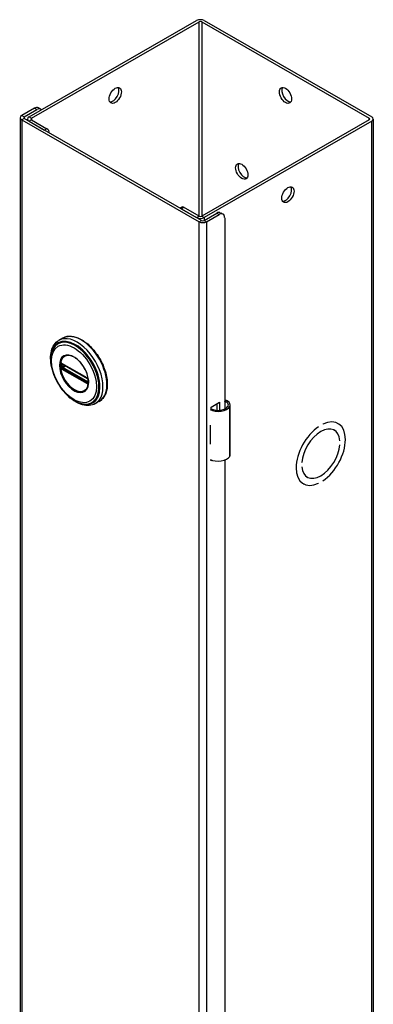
# Model space of a CAD drawing. Header units: inches. Extents: x 0 to 125, y -11 to 69.
# Tile 7 of 7: x 119.36 to 125.07, y 52.61 to 68.54. Entities that reach past the tile are written whole.
import ezdxf

# ---------------------------------------------------------------- set-up
doc = ezdxf.new("R2010")
doc.units = ezdxf.units.IN
doc.header["$MEASUREMENT"] = 0
doc.layers.add('Visible Edges(ANSI)', color=7, linetype='Continuous', lineweight=25)
doc.layers.add('Visible Tangent Edges(ANSI)', color=7, linetype='Continuous', lineweight=25)

msp = doc.modelspace()

# ---------------------------------------------------------------- linework, layer by layer
at = {"layer": 'Visible Edges(ANSI)'}
for p, q in [((119.505, 66.963), (122.212, 68.522)), ((122.334, 68.522), (125.041, 66.963)), ((119.544, 66.941), (122.251, 68.499)), ((122.295, 68.499), (125.002, 66.941)), ((119.593, 67.103), (119.389, 66.985)), ((119.428, 66.963), (119.632, 67.081)), ((119.694, 67.087), (119.656, 67.109)), ((119.364, 66.95), (119.364, 37.519)), ((119.389, 66.915), (122.251, 65.267)), ((122.29, 65.289), (119.428, 66.938)), ((119.48, 66.907), (119.48, 66.928)), ((119.544, 66.915), (119.795, 66.771)), ((125.002, 66.915), (122.295, 65.357)), ((125.066, 66.928), (125.066, 37.496)), ((119.505, 66.893), (119.756, 66.749)), ((125.041, 66.893), (122.334, 65.334)), ((121.971, 65.504), (121.944, 65.488)), ((121.962, 65.478), (122.212, 65.334)), ((122.251, 65.357), (122.001, 65.501)), ((122.334, 65.289), (122.538, 65.407)), ((122.373, 65.267), (122.577, 65.385)), ((122.601, 65.413), (122.639, 65.391)), ((122.666, 65.333), (122.666, 62.237)), ((120.052, 63.385), (119.988, 63.348)), ((120.037, 62.971), (120.032, 62.974)), ((120.037, 62.971), (120.445, 62.736)), ((120.452, 62.728), (120.044, 62.963)), ((120.45, 62.733), (120.445, 62.736)), ((120.461, 62.721), (120.462, 62.718)), ((120.461, 62.675), (120.461, 62.713)), ((120.462, 62.718), (120.463, 62.716)), ((120.464, 62.702), (120.464, 62.665)), ((120.464, 62.665), (120.464, 62.659)), ((120.641, 62.362), (120.577, 62.325)), ((122.446, 62.269), (122.581, 62.346)), ((122.542, 62.216), (122.542, 62.324)), ((122.581, 62.346), (122.581, 62.216)), ((122.755, 61.5), (122.755, 62.305)), ((122.446, 62.237), (122.446, 62.269)), ((122.431, 61.977), (122.431, 61.945)), ((124.253, 61.992), (124.253, 61.992)), ((124.493, 62.004), (124.498, 62.001)), ((124.182, 61.951), (124.182, 61.951)), ((124.182, 61.951), (124.182, 61.951)), ((124.431, 61.895), (124.436, 61.893)), ((122.431, 61.702), (122.431, 61.671)), ((124.526, 61.724), (124.526, 61.724)), ((124.526, 61.724), (124.526, 61.724)), ((124.526, 61.658), (124.526, 61.658)), ((122.446, 61.401), (122.446, 61.415)), ((122.461, 61.409), (122.446, 61.401)), ((122.666, 61.411), (122.666, 39.754)), ((123.91, 61.369), (123.91, 61.369)), ((123.91, 61.369), (123.91, 61.369)), ((123.91, 61.304), (123.91, 61.304)), ((123.932, 61.029), (123.937, 61.026)), ((123.995, 61.137), (123.999, 61.135)), ((124.182, 61.035), (124.182, 61.035)), ((124.182, 61.035), (124.182, 61.035)), ((124.253, 61.076), (124.253, 61.076))]:
    msp.add_line(p, q, dxfattribs=at)
at = {"layer": 'Visible Edges(ANSI)', "flags": 128}
for points in [[(120.052, 63.385), (120.068, 63.393), (120.084, 63.4), (120.101, 63.406), (120.119, 63.41), (120.137, 63.413), (120.156, 63.414), (120.175, 63.414), (120.195, 63.413), (120.214, 63.41), (120.234, 63.406), (120.255, 63.401), (120.275, 63.395), (120.295, 63.387), (120.316, 63.378), (120.336, 63.368), (120.357, 63.357), (120.378, 63.344), (120.398, 63.331), (120.418, 63.316), (120.438, 63.3), (120.458, 63.284), (120.478, 63.266), (120.497, 63.248), (120.516, 63.228), (120.534, 63.208), (120.552, 63.187), (120.57, 63.165), (120.587, 63.143), (120.604, 63.12), (120.62, 63.096), (120.635, 63.072), (120.649, 63.048), (120.663, 63.023), (120.677, 62.998), (120.689, 62.972), (120.701, 62.946), (120.711, 62.92), (120.721, 62.894), (120.73, 62.868), (120.739, 62.842), (120.746, 62.816), (120.752, 62.79), (120.757, 62.764), (120.762, 62.738), (120.765, 62.713), (120.768, 62.688), (120.769, 62.664), (120.77, 62.64), (120.769, 62.616), (120.768, 62.594), (120.765, 62.571), (120.761, 62.55), (120.757, 62.529), (120.751, 62.509), (120.745, 62.49), (120.737, 62.471), (120.728, 62.454), (120.719, 62.437), (120.708, 62.422), (120.696, 62.407), (120.684, 62.394), (120.67, 62.382), (120.656, 62.371), (120.641, 62.362)], [(119.87, 62.918), (119.863, 62.953), (119.858, 62.987), (119.855, 63.021), (119.853, 63.054), (119.854, 63.086), (119.856, 63.117), (119.861, 63.147), (119.867, 63.176), (119.875, 63.204), (119.885, 63.23), (119.898, 63.255), (119.912, 63.277), (119.928, 63.298), (119.946, 63.317), (119.966, 63.334), (119.988, 63.348)], [(119.897, 63.209), (119.89, 63.195), (119.884, 63.182), (119.879, 63.167), (119.874, 63.153), (119.867, 63.122), (119.862, 63.091), (119.859, 63.057), (119.858, 63.023), (119.86, 62.988), (119.864, 62.952), (119.87, 62.915), (119.879, 62.878), (119.889, 62.84), (119.901, 62.803), (119.916, 62.765), (119.932, 62.728), (119.95, 62.692), (119.969, 62.656), (119.99, 62.621), (120.013, 62.587), (120.037, 62.555), (120.062, 62.524), (120.088, 62.494), (120.115, 62.466), (120.143, 62.441), (120.172, 62.417), (120.201, 62.395), (120.231, 62.376), (120.261, 62.359), (120.291, 62.345), (120.321, 62.334), (120.351, 62.325), (120.366, 62.322), (120.381, 62.319), (120.396, 62.317), (120.411, 62.316)], [(120.434, 62.561), (120.443, 62.575), (120.45, 62.59), (120.456, 62.607), (120.461, 62.625), (120.464, 62.645), (120.465, 62.666), (120.465, 62.688), (120.464, 62.71), (120.46, 62.734), (120.456, 62.758), (120.45, 62.782), (120.442, 62.806), (120.433, 62.831), (120.422, 62.855), (120.411, 62.879), (120.398, 62.903), (120.384, 62.926), (120.369, 62.948), (120.353, 62.969), (120.336, 62.99), (120.319, 63.008), (120.301, 63.026), (120.283, 63.042), (120.264, 63.057), (120.245, 63.069), (120.226, 63.08), (120.208, 63.089), (120.189, 63.097), (120.171, 63.102), (120.154, 63.105), (120.137, 63.107), (120.121, 63.106)], [(120.032, 62.974), (120.03, 62.975), (120.029, 62.975)], [(120.044, 62.963), (120.043, 62.964), (120.043, 62.964)], [(120.45, 62.733), (120.454, 62.731), (120.457, 62.727)], [(120.461, 62.713), (120.461, 62.717), (120.459, 62.722), (120.455, 62.726), (120.452, 62.728)], [(120.457, 62.727), (120.459, 62.724), (120.461, 62.721)], [(120.461, 62.674), (120.461, 62.674), (120.461, 62.675)], [(120.464, 62.659), (120.464, 62.657), (120.464, 62.656)], [(120.577, 62.325), (120.554, 62.313), (120.53, 62.304), (120.504, 62.298), (120.478, 62.295), (120.451, 62.294), (120.423, 62.296), (120.396, 62.3), (120.368, 62.307), (120.339, 62.316), (120.311, 62.327), (120.283, 62.341), (120.255, 62.356), (120.227, 62.374), (120.199, 62.394), (120.172, 62.415), (120.146, 62.439)], [(122.713, 62.366), (122.711, 62.367), (122.709, 62.368), (122.707, 62.369), (122.705, 62.37), (122.703, 62.371), (122.701, 62.372), (122.699, 62.372), (122.697, 62.373), (122.695, 62.373), (122.693, 62.373), (122.691, 62.374), (122.689, 62.374), (122.687, 62.374), (122.685, 62.374), (122.683, 62.373), (122.68, 62.373), (122.678, 62.373), (122.676, 62.372), (122.675, 62.371), (122.673, 62.371), (122.671, 62.37), (122.669, 62.369), (122.667, 62.368), (122.666, 62.367)], [(122.666, 62.356), (122.667, 62.356), (122.669, 62.356), (122.67, 62.357), (122.672, 62.357), (122.673, 62.357), (122.675, 62.357), (122.676, 62.357), (122.678, 62.357), (122.679, 62.357), (122.681, 62.357), (122.682, 62.357), (122.684, 62.356), (122.685, 62.356), (122.687, 62.355), (122.688, 62.355), (122.69, 62.354), (122.691, 62.354), (122.693, 62.353), (122.694, 62.352), (122.696, 62.352), (122.697, 62.351), (122.699, 62.35), (122.7, 62.349), (122.701, 62.348)]]:
    msp.add_lwpolyline(points, dxfattribs=at)
at = {"layer": 'Visible Edges(ANSI)'}
for centre, major_axis, ratio, start_param, end_param in [((122.273, 68.487), (-0.086, 0), 0.575862, 3.926991, 5.497787), ((122.273, 68.487), (-0.031, 0), 0.575862, 3.926991, 5.497787), ((120.859, 67.334), (-0.07, -0.122), 0.578093, 0.279911, 2.861682), ((123.687, 67.334), (-0.07, 0.122), 0.578093, 0.279911, 2.861682), ((119.593, 67.001), (0.062, 0.108), 0.578093, 0, 0.783464), ((119.632, 66.979), (0.062, 0.108), 0.578093, 6.092291, 7.06665), ((119.45, 66.95), (-0.086, 0), 0.575862, 5.497787, 7.068583), ((119.45, 66.95), (-0.031, 0), 0.575862, 5.497787, 7.068583), ((119.566, 66.928), (-0.086, 0), 0.575862, 5.497787, 7.068583), ((119.566, 66.928), (-0.031, 0), 0.575862, 5.497787, 7.068583), ((124.98, 66.928), (0.031, 0), 0.575862, 5.497787, 7.068583), ((124.98, 66.928), (0.086, 0), 0.575862, 5.497787, 7.068583), ((119.795, 66.722), (-0.0299, 0.052), 0.578093, 4.015906, 5.499721), ((122.98, 66.106), (-0.07, 0.122), 0.578093, 0.279911, 2.861682), ((123.648, 65.727), (-0.07, -0.122), 0.578093, 0.279911, 2.861682), ((122.001, 65.452), (-0.0299, 0.052), 0.578093, 5.499721, 6.283185), ((122.273, 65.369), (0.086, 0), 0.575862, 3.926991, 5.497787), ((122.273, 65.369), (-0.031, 0), 0.575862, 0.785398, 2.356194), ((122.538, 65.305), (0.062, 0.108), 0.578093, 0, 0.783464), ((122.577, 65.283), (0.062, 0.108), 0.578093, 5.495853, 7.06665), ((122.312, 65.302), (0.086, 0), 0.575862, 3.926991, 5.497787), ((122.312, 65.302), (0.031, 0), 0.575862, 3.926991, 5.497787), ((122.598, 62.305), (0.128, 0), 0.575862, 5.96475, 6.909947), ((122.598, 62.305), (0.157, 0), 0.575862, 5.96475, 7.032103), ((122.56, 62.312), (0.197, 0), 0.575862, 3.983372, 5.96475), ((122.56, 62.312), (0.167, 0), 0.575862, 3.964134, 5.96475), ((122.56, 62.062), (0.197, 0), 0.575862, 3.983372, 3.995195), ((124.218, 61.514), (0.281, 0.487), 0.578093, 4.014079, 6.977628), ((124.218, 61.514), (0.281, 0.487), 0.578093, 4.014063, 6.977643), ((122.491, 61.985), (-0.0917, 0), 0.575862, 0.828235, 0.853602), ((124.218, 61.514), (-0.281, -0.487), 0.578093, 4.014063, 6.977643), ((124.218, 61.514), (-0.281, -0.487), 0.578093, 4.014079, 6.977628), ((124.218, 61.514), (0.218, 0.379), 0.578093, 5.587431, 8.545869), ((124.218, 61.514), (0.218, 0.379), 0.578093, 5.58741, 8.54589), ((122.491, 61.742), (0.0917, 0), 0.575862, 3.969828, 3.995195), ((122.56, 61.757), (-0.197, 0), 0.575862, 0.841779, 0.853602), ((124.218, 61.514), (-0.218, -0.379), 0.578093, 5.58741, 8.54589), ((124.218, 61.514), (-0.218, -0.379), 0.578093, 5.587431, 8.545869), ((122.598, 61.5), (0.157, 0), 0.575862, 5.96475, 6.283185), ((122.56, 61.507), (0.197, 0), 0.575862, 3.983372, 5.96475)]:
    msp.add_ellipse(centre, major_axis=major_axis, ratio=ratio, start_param=start_param, end_param=end_param, dxfattribs=at)
for centre, major_axis in [((120.898, 67.311), (-0.07, -0.122)), ((123.648, 67.311), (-0.07, 0.122)), ((122.941, 66.083), (-0.07, 0.122)), ((123.687, 65.705), (-0.07, -0.122))]:
    msp.add_ellipse(centre, major_axis=major_axis, ratio=0.578093, dxfattribs=at)
at = {"layer": 'Visible Tangent Edges(ANSI)'}
for p, q in [((122.251, 65.357), (122.251, 68.499)), ((122.295, 68.499), (122.295, 65.357)), ((119.593, 67.103), (119.632, 67.081)), ((119.389, 66.985), (119.428, 66.963)), ((119.428, 66.938), (119.389, 66.915)), ((119.389, 66.915), (119.389, 37.484)), ((119.428, 66.963), (119.428, 66.938)), ((119.505, 66.963), (119.544, 66.941)), ((119.544, 66.915), (119.505, 66.893)), ((119.544, 66.941), (119.544, 66.915)), ((125.002, 66.915), (125.002, 66.941)), ((119.795, 66.771), (119.756, 66.749)), ((125.041, 37.461), (125.041, 66.893)), ((121.962, 65.478), (122.001, 65.501)), ((122.212, 65.334), (122.251, 65.357)), ((122.295, 65.357), (122.334, 65.334)), ((122.334, 65.334), (122.334, 65.289)), ((122.538, 65.407), (122.577, 65.385)), ((122.251, 65.267), (122.29, 65.289)), ((122.251, 35.835), (122.251, 65.267)), ((122.334, 65.289), (122.373, 65.267)), ((122.373, 65.267), (122.373, 35.835)), ((120.029, 62.922), (120.029, 62.959)), ((120.443, 62.741), (120.035, 62.976)), ((120.042, 62.967), (120.45, 62.732)), ((120.042, 62.96), (120.047, 62.962)), ((120.042, 62.922), (120.042, 62.96)), ((120.079, 62.943), (120.042, 62.922)), ((120.049, 62.91), (120.093, 62.935)), ((120.035, 62.883), (120.443, 62.648)), ((120.447, 62.657), (120.039, 62.892)), ((120.45, 62.665), (120.042, 62.9)), ((120.457, 62.675), (120.049, 62.91)), ((120.461, 62.678), (120.457, 62.675)), ((120.463, 62.709), (120.463, 62.672)), ((122.701, 62.348), (122.713, 62.366)), ((122.747, 61.472), (122.747, 62.276)), ((122.431, 61.945), (122.431, 61.702))]:
    msp.add_line(p, q, dxfattribs=at)
at = {"layer": 'Visible Tangent Edges(ANSI)', "flags": 128}
for points in [[(119.996, 62.944), (120.001, 62.886), (120.015, 62.825), (120.039, 62.763), (120.07, 62.703), (120.107, 62.648), (120.15, 62.599), (120.197, 62.559), (120.244, 62.528), (120.291, 62.51), (120.336, 62.503), (120.377, 62.509), (120.411, 62.527), (120.439, 62.557), (120.458, 62.596), (120.467, 62.645), (120.467, 62.7), (120.457, 62.76), (120.439, 62.821), (120.411, 62.883), (120.376, 62.941), (120.336, 62.993), (120.291, 63.038), (120.244, 63.073), (120.196, 63.098), (120.15, 63.111), (120.107, 63.111), (120.069, 63.099), (120.038, 63.075), (120.015, 63.04), (120.001, 62.995), (119.996, 62.944)], [(120.007, 62.942), (120.008, 62.954), (120.008, 62.965), (120.009, 62.976), (120.011, 62.986), (120.013, 62.996), (120.015, 63.006), (120.018, 63.015), (120.021, 63.025), (120.025, 63.033), (120.029, 63.041), (120.033, 63.049), (120.038, 63.057), (120.043, 63.064), (120.048, 63.07), (120.054, 63.076), (120.06, 63.081), (120.067, 63.086), (120.074, 63.091), (120.081, 63.095), (120.088, 63.098), (120.096, 63.101), (120.104, 63.103), (120.112, 63.105), (120.121, 63.106)], [(120.434, 62.562), (120.42, 62.546), (120.404, 62.533), (120.386, 62.523), (120.367, 62.517), (120.346, 62.514), (120.323, 62.515), (120.299, 62.519), (120.275, 62.527), (120.25, 62.538), (120.225, 62.552), (120.201, 62.569), (120.176, 62.589), (120.153, 62.612), (120.13, 62.637), (120.109, 62.664), (120.089, 62.693), (120.071, 62.723), (120.054, 62.754), (120.04, 62.786), (120.029, 62.818), (120.02, 62.851), (120.013, 62.882), (120.009, 62.913), (120.007, 62.942)], [(120.013, 62.96), (120.013, 62.959), (120.013, 62.957), (120.012, 62.956), (120.012, 62.954), (120.012, 62.953), (120.012, 62.951), (120.012, 62.95), (120.012, 62.948), (120.012, 62.947), (120.012, 62.945), (120.012, 62.944), (120.012, 62.942), (120.012, 62.941), (120.012, 62.939), (120.012, 62.938), (120.012, 62.936), (120.012, 62.934), (120.012, 62.933), (120.012, 62.931), (120.012, 62.93), (120.012, 62.928), (120.013, 62.927), (120.013, 62.925), (120.013, 62.923)], [(120.015, 62.976), (120.014, 62.976), (120.014, 62.975), (120.014, 62.975), (120.014, 62.975), (120.014, 62.974), (120.014, 62.974), (120.014, 62.974), (120.014, 62.973), (120.014, 62.973), (120.014, 62.972), (120.014, 62.972), (120.013, 62.971), (120.013, 62.971), (120.013, 62.971), (120.013, 62.97), (120.013, 62.97), (120.013, 62.969), (120.013, 62.969), (120.013, 62.968), (120.013, 62.968), (120.013, 62.968), (120.013, 62.967), (120.013, 62.967), (120.013, 62.966)], [(120.013, 62.966), (120.013, 62.966), (120.013, 62.966), (120.013, 62.965), (120.013, 62.965), (120.013, 62.965), (120.013, 62.965), (120.013, 62.965), (120.013, 62.964), (120.013, 62.964), (120.013, 62.964), (120.013, 62.964), (120.013, 62.963), (120.013, 62.963), (120.013, 62.963), (120.013, 62.963), (120.013, 62.962), (120.013, 62.962), (120.013, 62.962), (120.013, 62.962), (120.013, 62.961), (120.013, 62.961), (120.013, 62.961), (120.013, 62.961), (120.013, 62.96)], [(120.021, 62.981), (120.02, 62.981), (120.02, 62.981), (120.02, 62.981), (120.02, 62.981), (120.019, 62.981), (120.019, 62.981), (120.019, 62.981), (120.019, 62.981), (120.019, 62.98), (120.018, 62.98), (120.018, 62.98), (120.018, 62.98), (120.018, 62.98), (120.017, 62.98), (120.017, 62.98), (120.017, 62.98), (120.017, 62.98), (120.017, 62.98), (120.016, 62.979), (120.016, 62.979), (120.016, 62.979), (120.016, 62.979), (120.016, 62.979), (120.015, 62.979)], [(120.015, 62.979), (120.015, 62.979), (120.015, 62.979), (120.015, 62.978), (120.015, 62.978), (120.015, 62.978), (120.015, 62.978), (120.015, 62.978), (120.015, 62.978), (120.015, 62.978), (120.015, 62.978), (120.015, 62.978), (120.015, 62.978), (120.015, 62.977), (120.015, 62.977), (120.015, 62.977), (120.015, 62.977), (120.015, 62.977), (120.015, 62.977), (120.015, 62.977), (120.015, 62.977), (120.015, 62.977), (120.015, 62.976), (120.015, 62.976), (120.015, 62.976)], [(120.02, 62.966), (120.02, 62.966), (120.02, 62.967), (120.02, 62.967), (120.02, 62.967), (120.02, 62.967), (120.02, 62.968), (120.02, 62.968), (120.021, 62.968), (120.021, 62.969), (120.021, 62.969), (120.021, 62.969), (120.021, 62.97), (120.021, 62.97), (120.021, 62.97), (120.021, 62.97), (120.021, 62.971), (120.021, 62.971), (120.022, 62.971), (120.022, 62.971), (120.022, 62.972), (120.022, 62.972), (120.022, 62.972), (120.022, 62.972), (120.022, 62.972)], [(120.02, 62.96), (120.02, 62.96), (120.02, 62.961), (120.02, 62.961), (120.02, 62.961), (120.02, 62.961), (120.02, 62.962), (120.02, 62.962), (120.02, 62.962), (120.02, 62.962), (120.02, 62.962), (120.02, 62.963), (120.02, 62.963), (120.02, 62.963), (120.02, 62.963), (120.02, 62.964), (120.02, 62.964), (120.02, 62.964), (120.02, 62.964), (120.02, 62.965), (120.02, 62.965), (120.02, 62.965), (120.02, 62.965), (120.02, 62.966), (120.02, 62.966)], [(120.02, 62.923), (120.02, 62.924), (120.02, 62.926), (120.021, 62.927), (120.021, 62.929), (120.021, 62.931), (120.021, 62.932), (120.021, 62.934), (120.021, 62.935), (120.021, 62.937), (120.021, 62.938), (120.021, 62.94), (120.021, 62.941), (120.021, 62.943), (120.021, 62.945), (120.021, 62.946), (120.021, 62.948), (120.021, 62.949), (120.021, 62.951), (120.021, 62.952), (120.021, 62.954), (120.021, 62.955), (120.02, 62.957), (120.02, 62.959), (120.02, 62.96)], [(120.03, 62.978), (120.03, 62.979), (120.029, 62.979), (120.029, 62.979), (120.028, 62.979), (120.028, 62.979), (120.028, 62.98), (120.027, 62.98), (120.027, 62.98), (120.026, 62.98), (120.026, 62.98), (120.026, 62.98), (120.025, 62.98), (120.025, 62.981), (120.024, 62.981), (120.024, 62.981), (120.024, 62.981), (120.023, 62.981), (120.023, 62.981), (120.022, 62.981), (120.022, 62.981), (120.022, 62.981), (120.021, 62.981), (120.021, 62.981), (120.021, 62.981)], [(120.022, 62.972), (120.022, 62.972), (120.022, 62.973), (120.023, 62.973), (120.023, 62.973), (120.023, 62.973), (120.023, 62.973), (120.023, 62.973), (120.023, 62.973), (120.023, 62.973), (120.023, 62.973), (120.023, 62.973), (120.023, 62.973), (120.023, 62.973), (120.023, 62.973), (120.023, 62.973), (120.023, 62.973), (120.023, 62.973), (120.023, 62.973), (120.023, 62.973), (120.023, 62.973), (120.023, 62.974), (120.024, 62.974), (120.024, 62.974), (120.024, 62.974)], [(120.024, 62.974), (120.024, 62.974), (120.024, 62.974), (120.024, 62.974), (120.024, 62.974), (120.024, 62.974), (120.024, 62.974), (120.025, 62.974), (120.025, 62.974), (120.025, 62.974), (120.025, 62.975), (120.025, 62.975), (120.025, 62.975), (120.025, 62.975), (120.026, 62.975), (120.026, 62.975), (120.026, 62.975), (120.026, 62.975), (120.026, 62.975), (120.026, 62.975), (120.027, 62.975), (120.027, 62.975), (120.027, 62.975), (120.027, 62.975), (120.027, 62.975)], [(120.027, 62.975), (120.027, 62.975), (120.027, 62.975), (120.027, 62.975), (120.027, 62.975), (120.028, 62.975), (120.028, 62.975), (120.028, 62.975), (120.028, 62.975), (120.028, 62.975), (120.028, 62.975), (120.028, 62.975), (120.028, 62.975), (120.028, 62.975), (120.028, 62.975), (120.028, 62.975), (120.028, 62.975), (120.029, 62.975), (120.029, 62.975), (120.029, 62.975), (120.029, 62.975), (120.029, 62.975), (120.029, 62.975), (120.029, 62.975), (120.029, 62.975)], [(120.029, 62.959), (120.029, 62.959), (120.029, 62.96), (120.029, 62.96), (120.029, 62.96), (120.029, 62.961), (120.029, 62.961), (120.029, 62.961), (120.029, 62.961), (120.029, 62.961), (120.029, 62.962), (120.029, 62.962), (120.029, 62.962), (120.029, 62.962), (120.029, 62.963), (120.03, 62.963), (120.03, 62.963), (120.03, 62.963), (120.03, 62.964), (120.03, 62.964), (120.03, 62.964), (120.03, 62.964), (120.03, 62.964), (120.03, 62.965), (120.03, 62.965)], [(120.035, 62.976), (120.035, 62.976), (120.035, 62.976), (120.035, 62.976), (120.034, 62.976), (120.034, 62.976), (120.034, 62.976), (120.034, 62.976), (120.033, 62.977), (120.033, 62.977), (120.033, 62.977), (120.033, 62.977), (120.033, 62.977), (120.032, 62.977), (120.032, 62.977), (120.032, 62.977), (120.032, 62.978), (120.032, 62.978), (120.031, 62.978), (120.031, 62.978), (120.031, 62.978), (120.031, 62.978), (120.03, 62.978), (120.03, 62.978), (120.03, 62.978)], [(120.03, 62.965), (120.03, 62.965), (120.03, 62.965), (120.03, 62.965), (120.03, 62.965), (120.03, 62.966), (120.03, 62.966), (120.03, 62.966), (120.03, 62.966), (120.03, 62.966), (120.03, 62.966), (120.03, 62.966), (120.03, 62.967), (120.03, 62.967), (120.03, 62.967), (120.03, 62.967), (120.031, 62.967), (120.031, 62.967), (120.031, 62.967), (120.031, 62.967), (120.031, 62.967), (120.031, 62.968), (120.031, 62.968), (120.031, 62.968), (120.031, 62.968)], [(120.034, 62.969), (120.034, 62.969), (120.034, 62.969), (120.034, 62.969), (120.034, 62.969), (120.034, 62.969), (120.034, 62.969), (120.035, 62.969), (120.035, 62.969), (120.035, 62.969), (120.035, 62.969), (120.035, 62.969), (120.035, 62.969), (120.035, 62.969), (120.036, 62.969), (120.036, 62.969), (120.036, 62.969), (120.036, 62.969), (120.036, 62.969), (120.036, 62.969), (120.036, 62.969), (120.037, 62.969), (120.037, 62.969), (120.037, 62.969), (120.037, 62.969)], [(120.037, 62.969), (120.037, 62.969), (120.037, 62.969), (120.038, 62.969), (120.038, 62.969), (120.038, 62.969), (120.038, 62.969), (120.038, 62.969), (120.039, 62.968), (120.039, 62.968), (120.039, 62.968), (120.039, 62.968), (120.04, 62.968), (120.04, 62.968), (120.04, 62.968), (120.04, 62.968), (120.04, 62.968), (120.041, 62.968), (120.041, 62.967), (120.041, 62.967), (120.041, 62.967), (120.042, 62.967), (120.042, 62.967), (120.042, 62.967), (120.042, 62.967)], [(120.013, 62.923), (120.013, 62.923), (120.013, 62.923), (120.013, 62.923), (120.013, 62.922), (120.013, 62.922), (120.013, 62.922), (120.013, 62.922), (120.013, 62.921), (120.013, 62.921), (120.013, 62.921), (120.013, 62.921), (120.013, 62.92), (120.013, 62.92), (120.013, 62.92), (120.013, 62.92), (120.013, 62.919), (120.013, 62.919), (120.013, 62.919), (120.013, 62.919), (120.013, 62.918), (120.013, 62.918), (120.013, 62.918), (120.013, 62.918), (120.013, 62.917)], [(120.013, 62.917), (120.013, 62.917), (120.013, 62.916), (120.013, 62.916), (120.013, 62.915), (120.013, 62.915), (120.013, 62.914), (120.013, 62.914), (120.013, 62.913), (120.013, 62.913), (120.013, 62.912), (120.013, 62.912), (120.013, 62.911), (120.014, 62.911), (120.014, 62.91), (120.014, 62.91), (120.014, 62.909), (120.014, 62.909), (120.014, 62.908), (120.014, 62.908), (120.014, 62.908), (120.014, 62.907), (120.014, 62.907), (120.014, 62.906), (120.015, 62.906)], [(120.015, 62.906), (120.015, 62.905), (120.015, 62.905), (120.015, 62.905), (120.015, 62.905), (120.015, 62.905), (120.015, 62.905), (120.015, 62.905), (120.015, 62.904), (120.015, 62.904), (120.015, 62.904), (120.015, 62.904), (120.015, 62.904), (120.015, 62.904), (120.015, 62.904), (120.015, 62.903), (120.015, 62.903), (120.015, 62.903), (120.015, 62.903), (120.015, 62.903), (120.015, 62.903), (120.015, 62.903), (120.015, 62.902), (120.015, 62.902), (120.015, 62.902)], [(120.015, 62.902), (120.016, 62.902), (120.016, 62.901), (120.016, 62.901), (120.016, 62.901), (120.016, 62.9), (120.017, 62.9), (120.017, 62.9), (120.017, 62.899), (120.017, 62.899), (120.017, 62.899), (120.018, 62.898), (120.018, 62.898), (120.018, 62.898), (120.018, 62.897), (120.019, 62.897), (120.019, 62.897), (120.019, 62.896), (120.019, 62.896), (120.019, 62.896), (120.02, 62.895), (120.02, 62.895), (120.02, 62.895), (120.02, 62.894), (120.021, 62.894)], [(120.02, 62.917), (120.02, 62.917), (120.02, 62.917), (120.02, 62.918), (120.02, 62.918), (120.02, 62.918), (120.02, 62.918), (120.02, 62.919), (120.02, 62.919), (120.02, 62.919), (120.02, 62.919), (120.02, 62.92), (120.02, 62.92), (120.02, 62.92), (120.02, 62.92), (120.02, 62.921), (120.02, 62.921), (120.02, 62.921), (120.02, 62.921), (120.02, 62.922), (120.02, 62.922), (120.02, 62.922), (120.02, 62.922), (120.02, 62.923), (120.02, 62.923)], [(120.022, 62.908), (120.022, 62.909), (120.022, 62.909), (120.022, 62.91), (120.022, 62.91), (120.022, 62.91), (120.022, 62.911), (120.021, 62.911), (120.021, 62.911), (120.021, 62.912), (120.021, 62.912), (120.021, 62.912), (120.021, 62.913), (120.021, 62.913), (120.021, 62.913), (120.021, 62.914), (120.021, 62.914), (120.02, 62.914), (120.02, 62.915), (120.02, 62.915), (120.02, 62.916), (120.02, 62.916), (120.02, 62.916), (120.02, 62.917), (120.02, 62.917)], [(120.021, 62.894), (120.021, 62.894), (120.021, 62.893), (120.022, 62.893), (120.022, 62.892), (120.022, 62.892), (120.023, 62.891), (120.023, 62.891), (120.024, 62.891), (120.024, 62.89), (120.024, 62.89), (120.025, 62.89), (120.025, 62.889), (120.026, 62.889), (120.026, 62.889), (120.026, 62.888), (120.027, 62.888), (120.027, 62.888), (120.028, 62.887), (120.028, 62.887), (120.028, 62.887), (120.029, 62.886), (120.029, 62.886), (120.03, 62.886), (120.03, 62.886)], [(120.024, 62.906), (120.024, 62.906), (120.024, 62.906), (120.023, 62.906), (120.023, 62.906), (120.023, 62.906), (120.023, 62.906), (120.023, 62.907), (120.023, 62.907), (120.023, 62.907), (120.023, 62.907), (120.023, 62.907), (120.023, 62.907), (120.023, 62.907), (120.023, 62.907), (120.023, 62.907), (120.023, 62.908), (120.023, 62.908), (120.023, 62.908), (120.023, 62.908), (120.023, 62.908), (120.023, 62.908), (120.022, 62.908), (120.022, 62.908), (120.022, 62.908)], [(120.027, 62.9), (120.027, 62.901), (120.027, 62.901), (120.027, 62.901), (120.027, 62.901), (120.026, 62.901), (120.026, 62.902), (120.026, 62.902), (120.026, 62.902), (120.026, 62.902), (120.026, 62.903), (120.025, 62.903), (120.025, 62.903), (120.025, 62.903), (120.025, 62.903), (120.025, 62.904), (120.025, 62.904), (120.025, 62.904), (120.024, 62.904), (120.024, 62.905), (120.024, 62.905), (120.024, 62.905), (120.024, 62.905), (120.024, 62.906), (120.024, 62.906)], [(120.034, 62.895), (120.033, 62.895), (120.033, 62.895), (120.033, 62.895), (120.032, 62.895), (120.032, 62.895), (120.032, 62.896), (120.032, 62.896), (120.031, 62.896), (120.031, 62.896), (120.031, 62.897), (120.031, 62.897), (120.03, 62.897), (120.03, 62.897), (120.03, 62.898), (120.029, 62.898), (120.029, 62.898), (120.029, 62.898), (120.029, 62.899), (120.028, 62.899), (120.028, 62.899), (120.028, 62.899), (120.028, 62.9), (120.027, 62.9), (120.027, 62.9)], [(120.03, 62.916), (120.03, 62.916), (120.03, 62.916), (120.03, 62.916), (120.03, 62.917), (120.03, 62.917), (120.03, 62.917), (120.03, 62.917), (120.03, 62.918), (120.03, 62.918), (120.029, 62.918), (120.029, 62.918), (120.029, 62.919), (120.029, 62.919), (120.029, 62.919), (120.029, 62.92), (120.029, 62.92), (120.029, 62.92), (120.029, 62.92), (120.029, 62.921), (120.029, 62.921), (120.029, 62.921), (120.029, 62.921), (120.029, 62.922), (120.029, 62.922)], [(120.031, 62.911), (120.031, 62.911), (120.031, 62.911), (120.031, 62.912), (120.031, 62.912), (120.031, 62.912), (120.031, 62.912), (120.031, 62.912), (120.031, 62.913), (120.03, 62.913), (120.03, 62.913), (120.03, 62.913), (120.03, 62.913), (120.03, 62.914), (120.03, 62.914), (120.03, 62.914), (120.03, 62.914), (120.03, 62.914), (120.03, 62.914), (120.03, 62.915), (120.03, 62.915), (120.03, 62.915), (120.03, 62.915), (120.03, 62.915), (120.03, 62.916)], [(120.03, 62.886), (120.03, 62.886), (120.03, 62.885), (120.031, 62.885), (120.031, 62.885), (120.031, 62.885), (120.031, 62.885), (120.032, 62.885), (120.032, 62.885), (120.032, 62.884), (120.032, 62.884), (120.032, 62.884), (120.033, 62.884), (120.033, 62.884), (120.033, 62.884), (120.033, 62.884), (120.033, 62.884), (120.034, 62.883), (120.034, 62.883), (120.034, 62.883), (120.034, 62.883), (120.035, 62.883), (120.035, 62.883), (120.035, 62.883), (120.035, 62.883)], [(120.037, 62.903), (120.037, 62.903), (120.037, 62.903), (120.037, 62.903), (120.036, 62.904), (120.036, 62.904), (120.036, 62.904), (120.036, 62.904), (120.036, 62.904), (120.036, 62.904), (120.036, 62.904), (120.035, 62.905), (120.035, 62.905), (120.035, 62.905), (120.035, 62.905), (120.035, 62.905), (120.035, 62.905), (120.035, 62.905), (120.034, 62.906), (120.034, 62.906), (120.034, 62.906), (120.034, 62.906), (120.034, 62.906), (120.034, 62.906), (120.034, 62.907)], [(120.039, 62.892), (120.039, 62.892), (120.038, 62.892), (120.038, 62.892), (120.038, 62.892), (120.038, 62.892), (120.038, 62.892), (120.037, 62.892), (120.037, 62.893), (120.037, 62.893), (120.037, 62.893), (120.036, 62.893), (120.036, 62.893), (120.036, 62.893), (120.036, 62.893), (120.036, 62.893), (120.035, 62.894), (120.035, 62.894), (120.035, 62.894), (120.035, 62.894), (120.034, 62.894), (120.034, 62.894), (120.034, 62.894), (120.034, 62.894), (120.034, 62.895)], [(120.042, 62.9), (120.042, 62.9), (120.042, 62.9), (120.042, 62.9), (120.041, 62.9), (120.041, 62.9), (120.041, 62.9), (120.041, 62.901), (120.04, 62.901), (120.04, 62.901), (120.04, 62.901), (120.04, 62.901), (120.04, 62.901), (120.039, 62.901), (120.039, 62.902), (120.039, 62.902), (120.039, 62.902), (120.038, 62.902), (120.038, 62.902), (120.038, 62.902), (120.038, 62.902), (120.038, 62.903), (120.037, 62.903), (120.037, 62.903), (120.037, 62.903)], [(120.448, 62.738), (120.448, 62.738), (120.448, 62.738), (120.448, 62.738), (120.448, 62.738), (120.447, 62.738), (120.447, 62.738), (120.447, 62.738), (120.447, 62.739), (120.447, 62.739), (120.446, 62.739), (120.446, 62.739), (120.446, 62.739), (120.446, 62.739), (120.445, 62.739), (120.445, 62.739), (120.445, 62.74), (120.445, 62.74), (120.445, 62.74), (120.444, 62.74), (120.444, 62.74), (120.444, 62.74), (120.444, 62.74), (120.443, 62.74), (120.443, 62.741)], [(120.443, 62.648), (120.443, 62.647), (120.444, 62.647), (120.444, 62.647), (120.444, 62.647), (120.444, 62.647), (120.445, 62.647), (120.445, 62.647), (120.445, 62.647), (120.445, 62.647), (120.445, 62.646), (120.446, 62.646), (120.446, 62.646), (120.446, 62.646), (120.446, 62.646), (120.447, 62.646), (120.447, 62.646), (120.447, 62.646), (120.447, 62.645), (120.447, 62.645), (120.448, 62.645), (120.448, 62.645), (120.448, 62.645), (120.448, 62.645), (120.448, 62.645)], [(120.452, 62.654), (120.452, 62.654), (120.451, 62.654), (120.451, 62.654), (120.451, 62.654), (120.451, 62.654), (120.451, 62.654), (120.45, 62.655), (120.45, 62.655), (120.45, 62.655), (120.45, 62.655), (120.45, 62.655), (120.449, 62.655), (120.449, 62.655), (120.449, 62.655), (120.449, 62.656), (120.448, 62.656), (120.448, 62.656), (120.448, 62.656), (120.448, 62.656), (120.448, 62.656), (120.447, 62.656), (120.447, 62.656), (120.447, 62.657), (120.447, 62.657)], [(120.458, 62.729), (120.457, 62.73), (120.457, 62.73), (120.457, 62.73), (120.456, 62.731), (120.456, 62.731), (120.456, 62.732), (120.455, 62.732), (120.455, 62.732), (120.454, 62.733), (120.454, 62.733), (120.454, 62.734), (120.453, 62.734), (120.453, 62.734), (120.453, 62.735), (120.452, 62.735), (120.452, 62.735), (120.451, 62.736), (120.451, 62.736), (120.45, 62.736), (120.45, 62.736), (120.45, 62.737), (120.449, 62.737), (120.449, 62.737), (120.448, 62.738)], [(120.448, 62.645), (120.449, 62.644), (120.449, 62.644), (120.45, 62.644), (120.45, 62.644), (120.45, 62.644), (120.451, 62.644), (120.451, 62.643), (120.452, 62.643), (120.452, 62.643), (120.453, 62.643), (120.453, 62.643), (120.453, 62.643), (120.454, 62.643), (120.454, 62.643), (120.454, 62.642), (120.455, 62.642), (120.455, 62.642), (120.456, 62.642), (120.456, 62.642), (120.456, 62.642), (120.457, 62.642), (120.457, 62.642), (120.457, 62.642), (120.458, 62.642)], [(120.45, 62.732), (120.451, 62.732), (120.451, 62.731), (120.451, 62.731), (120.451, 62.731), (120.451, 62.731), (120.452, 62.731), (120.452, 62.731), (120.452, 62.731), (120.452, 62.73), (120.453, 62.73), (120.453, 62.73), (120.453, 62.73), (120.453, 62.73), (120.453, 62.73), (120.454, 62.73), (120.454, 62.729), (120.454, 62.729), (120.454, 62.729), (120.454, 62.729), (120.455, 62.729), (120.455, 62.729), (120.455, 62.728), (120.455, 62.728), (120.455, 62.728)], [(120.455, 62.662), (120.455, 62.662), (120.455, 62.662), (120.455, 62.662), (120.455, 62.662), (120.454, 62.663), (120.454, 62.663), (120.454, 62.663), (120.454, 62.663), (120.454, 62.663), (120.453, 62.663), (120.453, 62.663), (120.453, 62.663), (120.453, 62.663), (120.453, 62.663), (120.452, 62.663), (120.452, 62.664), (120.452, 62.664), (120.452, 62.664), (120.451, 62.664), (120.451, 62.664), (120.451, 62.664), (120.451, 62.664), (120.451, 62.664), (120.45, 62.665)], [(120.458, 62.652), (120.458, 62.652), (120.458, 62.652), (120.458, 62.652), (120.457, 62.652), (120.457, 62.652), (120.457, 62.652), (120.457, 62.652), (120.456, 62.652), (120.456, 62.652), (120.456, 62.652), (120.455, 62.652), (120.455, 62.652), (120.455, 62.652), (120.455, 62.653), (120.454, 62.653), (120.454, 62.653), (120.454, 62.653), (120.454, 62.653), (120.453, 62.653), (120.453, 62.653), (120.453, 62.653), (120.452, 62.653), (120.452, 62.654), (120.452, 62.654)], [(120.455, 62.728), (120.456, 62.728), (120.456, 62.728), (120.456, 62.728), (120.456, 62.728), (120.456, 62.727), (120.456, 62.727), (120.456, 62.727), (120.457, 62.727), (120.457, 62.727), (120.457, 62.727), (120.457, 62.727), (120.457, 62.726), (120.457, 62.726), (120.457, 62.726), (120.458, 62.726), (120.458, 62.726), (120.458, 62.726), (120.458, 62.726), (120.458, 62.725), (120.458, 62.725), (120.458, 62.725), (120.458, 62.725), (120.459, 62.725), (120.459, 62.725)], [(120.459, 62.662), (120.459, 62.662), (120.458, 62.662), (120.458, 62.662), (120.458, 62.662), (120.458, 62.662), (120.458, 62.662), (120.458, 62.662), (120.458, 62.662), (120.458, 62.662), (120.457, 62.662), (120.457, 62.662), (120.457, 62.662), (120.457, 62.662), (120.457, 62.662), (120.457, 62.662), (120.457, 62.662), (120.456, 62.662), (120.456, 62.662), (120.456, 62.662), (120.456, 62.662), (120.456, 62.662), (120.456, 62.662), (120.456, 62.662), (120.455, 62.662)], [(120.462, 62.723), (120.462, 62.723), (120.462, 62.723), (120.462, 62.724), (120.461, 62.724), (120.461, 62.724), (120.461, 62.724), (120.461, 62.725), (120.461, 62.725), (120.461, 62.725), (120.46, 62.726), (120.46, 62.726), (120.46, 62.726), (120.46, 62.726), (120.46, 62.727), (120.46, 62.727), (120.459, 62.727), (120.459, 62.727), (120.459, 62.728), (120.459, 62.728), (120.459, 62.728), (120.458, 62.728), (120.458, 62.729), (120.458, 62.729), (120.458, 62.729)], [(120.462, 62.654), (120.462, 62.653), (120.462, 62.653), (120.461, 62.653), (120.461, 62.653), (120.461, 62.653), (120.461, 62.653), (120.461, 62.653), (120.461, 62.653), (120.461, 62.653), (120.46, 62.653), (120.46, 62.653), (120.46, 62.653), (120.46, 62.652), (120.46, 62.652), (120.46, 62.652), (120.46, 62.652), (120.459, 62.652), (120.459, 62.652), (120.459, 62.652), (120.459, 62.652), (120.459, 62.652), (120.459, 62.652), (120.458, 62.652), (120.458, 62.652)], [(120.458, 62.642), (120.458, 62.642), (120.458, 62.642), (120.459, 62.642), (120.459, 62.642), (120.459, 62.642), (120.459, 62.643), (120.459, 62.643), (120.46, 62.643), (120.46, 62.643), (120.46, 62.643), (120.46, 62.643), (120.461, 62.643), (120.461, 62.643), (120.461, 62.643), (120.461, 62.643), (120.461, 62.643), (120.462, 62.643), (120.462, 62.644), (120.462, 62.644), (120.462, 62.644), (120.462, 62.644), (120.463, 62.644), (120.463, 62.644), (120.463, 62.644)], [(120.461, 62.72), (120.461, 62.72), (120.461, 62.72), (120.461, 62.72), (120.462, 62.719), (120.462, 62.719), (120.462, 62.719), (120.462, 62.719), (120.462, 62.719), (120.462, 62.718), (120.462, 62.718), (120.462, 62.718), (120.462, 62.718), (120.462, 62.718), (120.462, 62.717), (120.462, 62.717), (120.462, 62.717), (120.462, 62.717), (120.462, 62.717), (120.462, 62.717), (120.462, 62.716), (120.463, 62.716), (120.463, 62.716), (120.463, 62.716), (120.463, 62.716)], [(120.463, 62.666), (120.463, 62.666), (120.463, 62.666), (120.463, 62.666), (120.462, 62.666), (120.462, 62.666), (120.462, 62.665), (120.462, 62.665), (120.462, 62.665), (120.462, 62.665), (120.462, 62.665), (120.462, 62.665), (120.462, 62.665), (120.462, 62.665), (120.462, 62.664), (120.462, 62.664), (120.462, 62.664), (120.462, 62.664), (120.462, 62.664), (120.462, 62.664), (120.462, 62.664), (120.461, 62.664), (120.461, 62.664), (120.461, 62.663), (120.461, 62.663)], [(120.463, 62.655), (120.463, 62.655), (120.463, 62.655), (120.463, 62.655), (120.463, 62.655), (120.463, 62.654), (120.463, 62.654), (120.463, 62.654), (120.463, 62.654), (120.463, 62.654), (120.463, 62.654), (120.462, 62.654), (120.462, 62.654), (120.462, 62.654), (120.462, 62.654), (120.462, 62.654), (120.462, 62.654), (120.462, 62.654), (120.462, 62.654), (120.462, 62.654), (120.462, 62.654), (120.462, 62.654), (120.462, 62.654), (120.462, 62.654), (120.462, 62.654)], [(120.463, 62.716), (120.463, 62.715), (120.463, 62.715), (120.463, 62.715), (120.463, 62.715), (120.463, 62.714), (120.463, 62.714), (120.463, 62.714), (120.463, 62.714), (120.463, 62.713), (120.463, 62.713), (120.463, 62.713), (120.463, 62.713), (120.463, 62.712), (120.463, 62.712), (120.463, 62.712), (120.463, 62.711), (120.463, 62.711), (120.463, 62.711), (120.463, 62.711), (120.463, 62.71), (120.463, 62.71), (120.463, 62.71), (120.463, 62.71), (120.463, 62.709)], [(120.463, 62.672), (120.463, 62.672), (120.463, 62.672), (120.463, 62.671), (120.463, 62.671), (120.463, 62.671), (120.463, 62.671), (120.463, 62.67), (120.463, 62.67), (120.463, 62.67), (120.463, 62.67), (120.463, 62.669), (120.463, 62.669), (120.463, 62.669), (120.463, 62.669), (120.463, 62.668), (120.463, 62.668), (120.463, 62.668), (120.463, 62.668), (120.463, 62.667), (120.463, 62.667), (120.463, 62.667), (120.463, 62.667), (120.463, 62.667), (120.463, 62.666)], [(120.464, 62.656), (120.464, 62.656), (120.464, 62.656), (120.464, 62.656), (120.464, 62.656), (120.464, 62.656), (120.464, 62.656), (120.464, 62.656), (120.463, 62.656), (120.463, 62.656), (120.463, 62.655), (120.463, 62.655), (120.463, 62.655), (120.463, 62.655), (120.463, 62.655), (120.463, 62.655), (120.463, 62.655), (120.463, 62.655), (120.463, 62.655), (120.463, 62.655), (120.463, 62.655), (120.463, 62.655), (120.463, 62.655), (120.463, 62.655), (120.463, 62.655)], [(120.463, 62.644), (120.463, 62.645), (120.463, 62.645), (120.463, 62.645), (120.463, 62.645), (120.463, 62.645), (120.463, 62.645), (120.463, 62.645), (120.463, 62.645), (120.463, 62.645), (120.463, 62.645), (120.463, 62.646), (120.463, 62.646), (120.463, 62.646), (120.463, 62.646), (120.464, 62.646), (120.464, 62.646), (120.464, 62.646), (120.464, 62.646), (120.464, 62.646), (120.464, 62.646), (120.464, 62.647), (120.464, 62.647), (120.464, 62.647), (120.464, 62.647)], [(120.464, 62.647), (120.464, 62.647), (120.464, 62.647), (120.464, 62.647), (120.464, 62.647), (120.464, 62.647), (120.464, 62.647), (120.464, 62.647), (120.464, 62.647), (120.464, 62.647), (120.464, 62.647), (120.464, 62.647), (120.464, 62.647), (120.464, 62.648), (120.464, 62.648), (120.464, 62.648), (120.464, 62.648), (120.464, 62.648), (120.464, 62.648), (120.464, 62.648), (120.464, 62.648), (120.464, 62.648), (120.464, 62.648), (120.464, 62.648), (120.464, 62.648)]]:
    msp.add_lwpolyline(points, dxfattribs=at)
at = {"layer": 'Visible Tangent Edges(ANSI)'}
for centre, major_axis, ratio, start_param, end_param in [((120.255, 62.821), (0.28, -0.486), 0.578093, 5.511135, 10.196828), ((120.282, 62.836), (0.295, -0.512), 0.578093, 0, 3.141593), ((120.346, 62.873), (-0.295, 0.512), 0.578093, 3.141593, 6.283185), ((120.248, 62.817), (-0.273, 0.475), 0.578093, 2.791532, 6.633246), ((120.239, 62.812), (-0.16, 0.277), 0.578093, 5.51061, 6.923375), ((120.003, 62.948), (0.00984, 0), 0.575862, 3.926991, 5.15795), ((120.017, 62.971), (-0.00984, -0.00028), 0.591317, 1.07096, 1.857516), ((120.018, 62.966), (-0.00984, -0.00028), 0.581673, 1.028251, 1.856075), ((120.022, 62.983), (-0.00632, 0.00755), 0.811771, 1.428731, 2.475929), ((120.021, 62.981), (-0.0076, 0.00626), 0.760748, 1.40376, 2.333788), ((120.023, 62.96), (0.00984, 0.00024), 0.59042, 0.83446, 1.860262), ((120.023, 62.955), (0.00984, 0), 0.575862, 0.926506, 1.872801), ((120.028, 62.985), (0.00092, -0.0098), 0.788871, 5.058604, 6.105801), ((120.024, 62.964), (0.00805, -0.00567), 0.788059, 1.219922, 2.275132), ((120.027, 62.965), (-0.00092, 0.0098), 0.788871, 5.058604, 6.105801), ((120.035, 62.964), (0.00984, 0), 0.575862, 4.068098, 5.462881), ((120.037, 62.982), (-0.0048, -0.00859), 0.586247, 5.488592, 6.283185), ((120.037, 62.96), (-0.00492, 0.00854), 0.577389, 6.025038, 6.545191), ((120.042, 62.952), (-0.0098, 0.0171), 0.577389, 6.15618, 6.414048), ((120.042, 62.98), (-0.00491, -0.00853), 0.578093, 5.495853, 6.283185), ((120.03, 62.964), (0.00472, 0.00863), 0.562064, 5.546486, 5.914438), ((120.035, 62.962), (0.00491, 0.00853), 0.578093, 5.636961, 5.898307), ((120.049, 62.972), (-0.00491, -0.00853), 0.578093, 5.636961, 6.283185), ((120.049, 62.956), (-0.00544, 0.00826), 0.574683, 0.074975, 0.752272), ((120.018, 62.928), (-0.00984, 0.00028), 0.569701, 1.06136, 1.889184), ((120.017, 62.922), (-0.00984, 0.00027), 0.559887, 1.103506, 1.890062), ((120.021, 62.91), (-0.00892, -0.00416), 0.215453, 0.743688, 1.673716), ((120.022, 62.906), (-0.00879, -0.00442), 0.079544, 0.618644, 1.665841), ((120.239, 62.812), (0.16, -0.277), 0.578093, 4.076067, 6.923375), ((120.023, 62.917), (0.00984, 0), 0.575862, 0.926506, 1.872801), ((120.023, 62.912), (-0.00984, 0.00023), 0.560899, 4.003339, 5.029141), ((120.028, 62.898), (-0.00768, -0.00616), 0.211593, 4.603088, 5.650285), ((120.024, 62.907), (-0.00917, -0.00357), 0.208544, 3.774001, 4.829211), ((120.027, 62.903), (0.00768, 0.00616), 0.211593, 4.603088, 5.650285), ((120.035, 62.926), (0.00984, 0), 0.575862, 4.068098, 5.462881), ((120.037, 62.89), (0.00502, 0.00847), 0.569822, 1.311426, 2.361318), ((120.037, 62.912), (-0.00491, 0.00853), 0.578798, 1.312658, 1.832811), ((120.042, 62.914), (0.0098, -0.0171), 0.578798, 4.585393, 4.843261), ((120.03, 62.9), (0.00471, 0.00864), 0.563128, 4.432802, 5.419453), ((120.042, 62.887), (0.00491, 0.00853), 0.578093, 1.295624, 2.354261), ((120.035, 62.897), (0.00491, 0.00853), 0.578093, 4.437217, 5.354746), ((120.049, 62.918), (-0.00491, 0.00853), 0.620454, 0.788035, 2.357613), ((120.049, 62.902), (-0.00491, -0.00853), 0.578093, 3.959964, 5.354746), ((120.45, 62.745), (-0.00491, -0.00853), 0.578093, 5.495853, 6.283185), ((120.45, 62.652), (0.00491, 0.00853), 0.578093, 1.295624, 2.354261), ((120.443, 62.662), (0.00491, 0.00853), 0.578093, 4.437217, 5.354746), ((120.455, 62.742), (-0.00502, -0.00847), 0.569822, 5.502911, 6.283185), ((120.455, 62.649), (0.0048, 0.00859), 0.586247, 1.297107, 2.347), ((120.443, 62.727), (-0.00491, -0.00853), 0.578093, 2.495368, 2.743694), ((120.457, 62.737), (-0.00491, -0.00853), 0.578093, 5.636961, 6.283185), ((120.457, 62.667), (-0.00491, -0.00853), 0.578093, 3.959964, 5.354746), ((120.448, 62.659), (-0.00511, -0.00841), 0.592653, 1.318605, 2.305256), ((120.448, 62.724), (-0.0051, -0.00842), 0.593717, 2.430436, 2.556448), ((120.465, 62.733), (-0.00768, -0.00616), 0.211593, 5.650285, 6.283185), ((120.457, 62.684), (0.00441, -0.00885), 0.574531, 5.534735, 6.208141), ((120.465, 62.646), (-0.00092, 0.0098), 0.788871, 0.869814, 1.917011), ((120.452, 62.658), (0.00092, -0.0098), 0.788871, 0.869814, 1.917011), ((120.452, 62.721), (-0.00768, -0.00616), 0.211593, 2.508693, 2.529805), ((120.455, 62.72), (0.00491, -0.00853), 0.578798, 1.312658, 1.832811), ((120.45, 62.717), (-0.0098, 0.0171), 0.578798, 4.585393, 4.843261), ((120.455, 62.671), (0.00492, -0.00854), 0.577389, 6.025038, 6.545191), ((120.45, 62.679), (0.0098, -0.0171), 0.577389, 6.15618, 6.414048), ((120.47, 62.725), (-0.00879, -0.00442), 0.079544, 0, 0.485097), ((120.454, 62.716), (0.00917, 0.00357), 0.208544, 0.612205, 0.632409), ((120.471, 62.713), (-0.00984, 0), 0.575862, 0, 0.644291), ((120.471, 62.675), (-0.00984, 0), 0.575862, 0, 0.644291), ((120.454, 62.659), (0.00805, -0.00567), 0.788059, 0.164712, 1.219922), ((120.47, 62.648), (-0.00632, 0.00755), 0.811771, 0.381534, 1.428731), ((120.472, 62.721), (-0.00927, -0.00332), 0.150665, 0, 0.239458), ((120.472, 62.65), (-0.00794, 0.00582), 0.825536, 0.179827, 1.109855), ((120.455, 62.712), (0.00984, 0.00022), 0.591489, 0.648714, 0.709273), ((120.455, 62.706), (-0.00984, 0), 0.575862, 3.697464, 3.785883), ((120.455, 62.669), (-0.00984, 0), 0.575862, 3.560707, 3.785883), ((120.455, 62.663), (-0.00984, 0.00021), 0.559831, 3.557748, 3.876313), ((120.474, 62.703), (-0.00984, -0.00009), 0.594902, 0.018047, 0.066957), ((120.474, 62.665), (-0.00984, 0.00009), 0.556473, 0, 0.418671), ((120.474, 62.659), (-0.00984, 0.00023), 0.556723, 0, 0.376029)]:
    msp.add_ellipse(centre, major_axis=major_axis, ratio=ratio, start_param=start_param, end_param=end_param, dxfattribs=at)
msp.add_ellipse((120.232, 62.808), major_axis=(0.256, -0.444), ratio=0.578093, dxfattribs=at)

doc.saveas('drawing.dxf')
